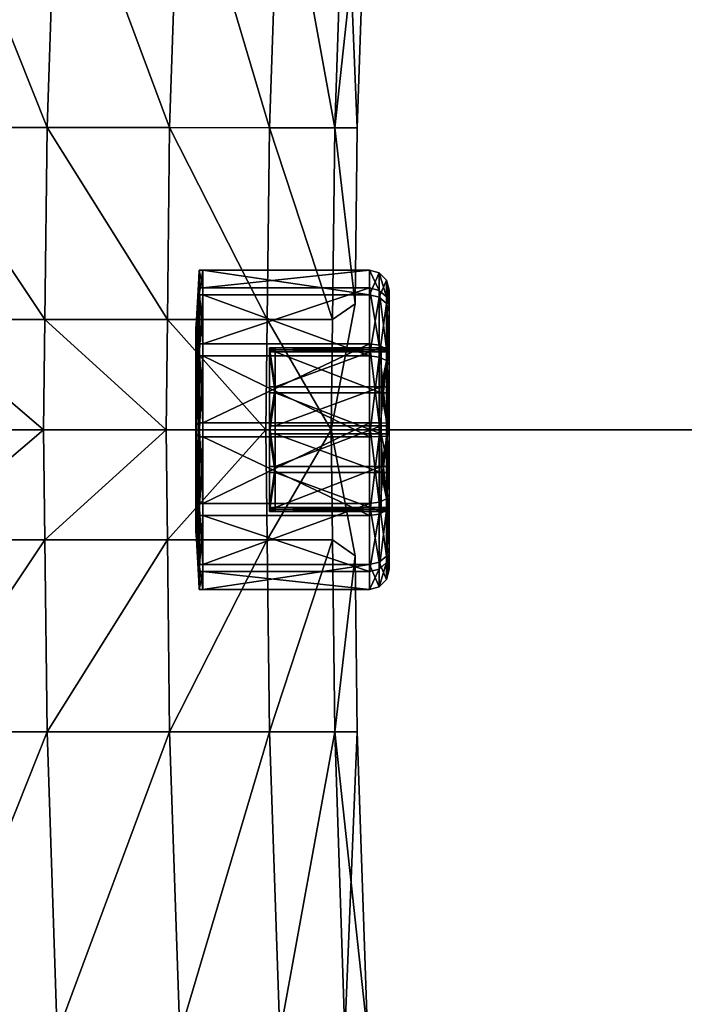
# Model space of a CAD drawing. Header units: millimetres. Extents: x -1425 to 1425, y -575 to 575.
# Tile 199 of 233: x 1099 to 1125, y -23 to 16. Entities that reach past the tile are written whole.
import ezdxf

# ---------------------------------------------------------------- set-up
doc = ezdxf.new("R2010")
doc.units = ezdxf.units.MM
doc.layers.get('0').update_dxf_attribs({"true_color": 0x5890e1})

msp = doc.modelspace()

# ---------------------------------------------------------------- meshes
at = {"color": 221, "true_color": 0xe5a6d7}
mesh = msp.add_polyface(dxfattribs=at)
corners = [(1384.072, 499.883, 720.708), (1383.755, 498.939, 720.799), (1387.759, 497.29, 720.799), (1383.438, 497.996, 720.89), (1387.312, 496.4, 720.89), (1378.666, 500.279, 720.799), (1378.469, 499.304, 720.89), (1383.12, 497.048, 720.921), (1382.802, 496.1, 720.951), (1386.414, 494.613, 720.951), (1386.863, 495.507, 720.921), (1378.271, 498.324, 720.921), (1378.073, 497.345, 720.951), (1372.22, 499.189, 720.921), (1372.128, 498.194, 720.951), (1372.312, 500.184, 720.89), (1364.443, 499.527, 720.921), (1364.422, 498.529, 720.951), (1025.998, 499.527, 720.921), (1025.998, 498.529, 720.951), (1026.786, 498.529, 720.951), (1026.786, 499.527, 720.921), (1364.487, 464.426, 710.949), (1364.499, 502.062, 710.949), (1372.455, 501.716, 710.949), (1025.998, 464.426, 720.951), (1026.786, 464.426, 720.951), (1025.561, 464.426, 720.889), (1026.786, 522.213, 710.949), (1026.786, 464.426, 710.949), (1025.999, 464.426, 710.949), (1046.937, 502.062, 710.949), (1046.937, 464.426, 710.949), (1402.058, 0, 710.949), (1364.487, 0, 710.949), (1046.937, 0, 710.949), (1026.786, 0, 710.949), (1025.999, 0, 710.949), (1025.561, 464.426, 711.012), (1025.561, 0, 720.889), (1025.998, 0, 720.951), (1026.786, 0, 720.951), (1364.487, 464.426, 720.951), (1364.487, 0, 720.951), (1398.525, 0, 720.951), (1401.712, 472.459, 710.949), (1383.929, 499.457, 710.949), (1389.12, 492.99, 720.951), (1396.097, 482.806, 720.951)]
mesh.append_faces([[corners[k] for k in face] for face in [(22, 23, 24), (45, 22, 46), (46, 22, 24), (17, 42, 14), (12, 14, 8), (8, 14, 47), (14, 42, 48)]], dxfattribs={"color": 221})
mesh.append_faces([[corners[k] for k in face] for face in [(0, 1, 2), (1, 3, 4), (3, 1, 5), (5, 6, 3), (7, 8, 9), (9, 10, 7), (3, 7, 10), (11, 12, 8), (8, 7, 11), (6, 11, 7), (7, 3, 6), (13, 14, 12), (12, 11, 13), (15, 13, 11), (11, 6, 15), (16, 17, 14), (14, 13, 16), (18, 19, 20), (20, 21, 18), (21, 20, 17), (17, 16, 21), (25, 26, 20), (20, 19, 25), (27, 25, 19), (28, 29, 30), (29, 28, 31), (31, 32, 29), (22, 32, 31), (31, 23, 22), (33, 34, 22), (32, 22, 34), (34, 35, 32), (29, 32, 35), (35, 36, 29), (30, 29, 36), (36, 37, 30), (38, 30, 37), (39, 40, 25), (26, 25, 40), (40, 41, 26), (42, 43, 44), (42, 17, 20), (20, 26, 42), (43, 42, 26), (26, 41, 43)]], dxfattribs={"vtx2": -1, "color": 221})
at = {"color": 196, "true_color": 0x390888}
mesh = msp.add_polyface(dxfattribs=at)
corners = [(1013.057, 394.469, 680.709), (1013.057, 395.524, 686.694), (0, 395.524, 686.694), (1013.057, 398.563, 691.957), (0, 398.563, 691.957), (1013.057, 403.219, 695.864), (0, 403.219, 695.864), (1013.057, 408.93, 697.943), (0, 408.93, 697.943), (1013.057, 415.008, 697.943), (0, 415.008, 697.943), (1013.057, 420.719, 695.864), (0, 420.719, 695.864), (1013.057, 425.375, 691.957), (0, 425.375, 691.957), (1013.057, 428.413, 686.694), (0, 428.414, 686.694), (1013.057, 429.469, 680.709), (0, 429.469, 680.709), (1013.057, 428.413, 674.723), (0, 428.414, 674.723), (1013.057, 425.375, 669.46), (0, 425.375, 669.46), (1013.057, 420.719, 665.553), (0, 420.719, 665.553), (1013.057, 415.008, 663.475), (0, 415.008, 663.475), (1013.057, 408.93, 663.475), (0, 408.93, 663.475), (1013.057, 403.219, 665.553), (0, 403.219, 665.553), (1013.057, 398.563, 669.46), (0, 398.563, 669.46), (1013.057, 395.524, 674.723), (0, 395.524, 674.723), (0, 394.469, 680.709), (0, 0, 698.95), (0, 483.003, 698.95), (1383, 483.003, 698.95), (0, 503.003, 710.951), (0, 487.003, 710.951), (1383, 487.003, 710.951), (0, 505.003, 700.95), (0, 505.003, 708.951), (1383, 505.003, 708.951), (1383, 487.003, 698.95), (0, 487.003, 698.95), (0, 503.003, 698.95), (1383, 483.003, 710.951), (0, 483.003, 710.951), (0, 0, 710.951), (0, 484.003, 698.95), (1383, 484.003, 698.95), (0, 485.003, 698.95), (1383, 503.878, 710.826), (0, 503.878, 710.826), (1383, 504.503, 710.451), (0, 504.503, 710.451), (0, 486.003, 710.951), (1383, 486.003, 710.951), (0, 485.003, 710.951), (1383, 504.878, 700.075), (0, 504.878, 700.075), (1383, 504.503, 699.45), (0, 504.503, 699.45), (0, 504.878, 709.826), (1383, 504.878, 709.826), (1383, 503.003, 698.95), (0, 503.878, 699.075), (1383, 503.878, 699.075), (1383, 486.003, 698.95), (0, 486.003, 698.95), (1383, 485.003, 698.95), (1383, 484.003, 710.951), (0, 484.003, 710.951), (1383, 485.003, 710.951), (1071.999, -7.5, 182.639), (1071.999, -2.605, 184.421), (0, -2.605, 184.421), (1071.999, 2.605, 184.421), (0, 2.605, 184.421)]
mesh.append_faces([[corners[k] for k in face] for face in [(0, 1, 2), (1, 3, 4), (3, 5, 6), (5, 7, 8), (7, 9, 10), (9, 11, 12), (11, 13, 14), (13, 15, 16), (15, 17, 18), (17, 19, 20), (19, 21, 22), (21, 23, 24), (23, 25, 26), (25, 27, 28), (27, 29, 30), (29, 31, 32), (31, 33, 34), (33, 0, 35), (36, 37, 38), (39, 40, 41), (42, 43, 44), (45, 46, 47), (48, 49, 50), (38, 37, 51), (52, 51, 53), (54, 55, 39), (56, 57, 55), (41, 40, 58), (59, 58, 60), (61, 62, 42), (63, 64, 62), (44, 43, 65), (66, 65, 57), (67, 47, 68), (69, 68, 64), (70, 71, 46), (72, 53, 71), (73, 74, 49), (75, 60, 74), (76, 77, 78), (77, 79, 80)]], dxfattribs={"vtx2": -1, "color": 196})
mesh = msp.add_polyface(dxfattribs=at)
corners = [(1013.057, 395.524, 686.694), (1013.057, 394.469, 680.709), (1021.691, 394.469, 680.709), (1013.057, 403.219, 695.864), (1013.057, 398.563, 691.957), (1021.691, 398.563, 691.957), (1013.057, 408.93, 697.943), (1021.691, 403.219, 695.864), (1013.057, 420.719, 695.864), (1013.057, 415.008, 697.943), (1021.691, 415.008, 697.943), (1013.057, 425.375, 691.957), (1021.691, 420.719, 695.864), (1013.057, 425.375, 669.46), (1013.057, 428.413, 674.723), (1021.691, 428.413, 674.723), (1013.057, 420.719, 665.553), (1021.691, 425.375, 669.46), (1013.057, 415.008, 663.475), (1021.691, 420.719, 665.553), (1013.057, 408.93, 663.475), (1021.691, 415.008, 663.475), (1013.057, 398.563, 669.46), (1013.057, 403.219, 665.553), (1021.691, 403.219, 665.553), (1013.057, 395.524, 674.723), (1021.691, 398.563, 669.46), (1383, 483.003, 698.95), (1383, 0, 698.95), (0, 0, 698.95), (1383, 487.003, 710.951), (1383, 503.003, 710.951), (0, 503.003, 710.951), (1383, 505.003, 708.951), (1383, 505.003, 700.95), (0, 505.003, 700.95), (0, 503.003, 698.95), (1383, 503.003, 698.95), (1383, 487.003, 698.95), (0, 0, 710.951), (1383, 0, 710.951), (1383, 483.003, 710.951), (0, 484.003, 698.95), (1383, 484.003, 698.95), (0, 485.003, 698.95), (1383, 485.003, 698.95), (1383, 503.878, 710.826), (0, 503.878, 710.826), (1383, 504.503, 710.451), (0, 486.003, 710.951), (1383, 486.003, 710.951), (0, 485.003, 710.951), (1383, 485.003, 710.951), (1383, 504.878, 700.075), (0, 504.878, 700.075), (1383, 504.503, 699.45), (0, 504.878, 709.826), (1383, 504.878, 709.826), (0, 504.503, 710.451), (0, 503.878, 699.075), (1383, 503.878, 699.075), (0, 504.503, 699.45), (0, 487.003, 698.95), (1383, 486.003, 698.95), (0, 486.003, 698.95), (0, 483.003, 710.951), (1383, 484.003, 710.951), (0, 484.003, 710.951), (1071.999, 2.605, 184.421), (1071.999, 7.5, 182.639), (0, 7.5, 182.639), (1071.999, 11.491, 179.291), (0, 11.491, 179.291), (1071.999, 14.095, 174.779), (0, 14.095, 174.779), (1071.999, 15, 169.649), (0, 15, 169.649), (1071.999, 14.095, 164.519), (0, 14.095, 164.519), (1071.999, 11.491, 160.007), (0, 11.491, 160.007), (1071.999, 7.5, 156.658), (0, 7.5, 156.658), (1071.999, 2.605, 154.877), (0, 2.605, 154.877), (1071.999, -2.605, 154.877), (0, -2.605, 154.877)]
mesh.append_faces([[corners[k] for k in face] for face in [(0, 1, 2), (3, 4, 5), (6, 3, 7), (8, 9, 10), (11, 8, 12), (13, 14, 15), (16, 13, 17), (18, 16, 19), (20, 18, 21), (22, 23, 24), (25, 22, 26), (27, 28, 29), (30, 31, 32), (33, 34, 35), (36, 37, 38), (39, 40, 41), (42, 43, 27), (44, 45, 43), (32, 31, 46), (47, 46, 48), (49, 50, 30), (51, 52, 50), (35, 34, 53), (54, 53, 55), (56, 57, 33), (58, 48, 57), (59, 60, 37), (61, 55, 60), (62, 38, 63), (64, 63, 45), (65, 41, 66), (67, 66, 52), (68, 69, 70), (69, 71, 72), (71, 73, 74), (73, 75, 76), (75, 77, 78), (77, 79, 80), (79, 81, 82), (81, 83, 84), (83, 85, 86)]], dxfattribs={"vtx2": -1, "color": 196})
mesh = msp.add_polyface(dxfattribs=at)
corners = [(1110.811, 55.646, 179.291), (1106.827, 55.881, 182.639), (1105.023, 24.161, 182.639), (1109.02, 24.161, 179.291), (1113.411, 55.493, 174.779), (1111.629, 24.161, 174.779), (1114.314, 55.44, 169.649), (1112.535, 24.161, 169.649), (1113.411, 55.493, 164.519), (1111.629, 24.161, 164.519), (1110.811, 55.646, 160.007), (1109.02, 24.161, 160.007), (1106.827, 55.881, 156.659), (1105.023, 24.161, 156.659), (1111.194, 61.959, 179.291), (1113.793, 61.791, 174.779), (1114.696, 61.733, 169.649), (1113.793, 61.791, 164.519), (1111.194, 61.959, 160.007), (1104.615, 12.084, 182.639), (1108.612, 12.083, 179.291), (1111.221, 12.083, 174.779), (1112.127, 12.083, 169.649), (1111.221, 12.083, 164.519), (1108.612, 12.083, 160.007), (1104.615, 12.084, 156.659), (1104.527, 4.411, 182.639), (1108.524, 4.411, 179.291), (1111.133, 4.41, 174.779), (1111.133, 4.41, 164.519), (1108.524, 4.411, 160.007), (1104.527, 4.411, 156.659), (1112.046, 5.038, 169.649)]
mesh.append_faces([[corners[k] for k in face] for face in [(0, 1, 2), (2, 3, 0), (4, 0, 3), (3, 5, 4), (6, 4, 5), (5, 7, 6), (8, 6, 7), (7, 9, 8), (10, 8, 9), (9, 11, 10), (12, 10, 11), (11, 13, 12), (1, 0, 14), (0, 4, 15), (4, 6, 16), (6, 8, 17), (8, 10, 18), (2, 19, 20), (20, 3, 2), (3, 20, 21), (21, 5, 3), (5, 21, 22), (22, 7, 5), (7, 22, 23), (23, 9, 7), (23, 24, 11), (11, 9, 23), (24, 25, 13), (13, 11, 24), (19, 26, 27), (27, 20, 19), (20, 27, 28), (28, 21, 20), (29, 30, 24), (24, 23, 29), (30, 31, 25), (25, 24, 30), (21, 28, 32), (32, 22, 21), (32, 29, 23), (23, 22, 32)]], dxfattribs={"vtx2": -1, "color": 196})
mesh = msp.add_polyface(dxfattribs=at)
corners = [(1072.057, 15, 169.649), (1072.057, 14.095, 174.779), (1094.158, 14.095, 174.779), (1094.158, 15, 169.649), (1072.057, 14.095, 164.519), (1094.158, 14.095, 164.519), (1082.487, 24.161, 169.649), (1083.393, 24.161, 174.779), (1085.269, 57.148, 174.779), (1086.002, 24.161, 179.291), (1087.869, 56.995, 179.291), (1089.999, 24.161, 182.639), (1091.853, 56.761, 182.639), (1094.902, 24.161, 184.421), (1096.74, 56.474, 184.421), (1100.12, 24.161, 184.421), (1101.94, 56.168, 184.421), (1105.023, 24.161, 182.639), (1106.827, 55.881, 182.639), (1101.94, 56.168, 154.877), (1106.827, 55.881, 156.659), (1105.023, 24.161, 156.659), (1100.12, 24.161, 154.877), (1094.902, 24.161, 154.877), (1096.74, 56.474, 154.877), (1089.999, 24.161, 156.659), (1091.853, 56.761, 156.659), (1086.002, 24.161, 160.007), (1087.869, 56.995, 160.007), (1083.393, 24.161, 164.519), (1085.269, 57.148, 164.519), (1084.366, 57.201, 169.649), (1082.079, 12.084, 169.649), (1082.985, 12.084, 174.779), (1085.594, 12.084, 179.291), (1089.591, 12.084, 182.639), (1094.494, 12.084, 184.421), (1099.712, 12.084, 184.421), (1104.615, 12.084, 182.639), (1104.615, 12.084, 156.659), (1099.712, 12.084, 154.877), (1094.494, 12.084, 154.877), (1089.591, 12.084, 156.659), (1085.594, 12.084, 160.007), (1082.985, 12.084, 164.519)]
mesh.append_faces([[corners[k] for k in face] for face in [(0, 1, 2), (2, 3, 0), (4, 0, 3), (3, 5, 4), (6, 7, 8), (7, 9, 10), (9, 11, 12), (11, 13, 14), (13, 15, 16), (15, 17, 18), (19, 20, 21), (21, 22, 19), (22, 23, 24), (23, 25, 26), (25, 27, 28), (27, 29, 30), (29, 6, 31), (6, 32, 33), (33, 7, 6), (7, 33, 34), (34, 9, 7), (9, 34, 35), (35, 11, 9), (11, 35, 36), (36, 13, 11), (13, 36, 37), (37, 15, 13), (15, 37, 38), (38, 17, 15), (39, 40, 22), (22, 21, 39), (40, 41, 23), (23, 22, 40), (41, 42, 25), (25, 23, 41), (42, 43, 27), (27, 25, 42), (43, 44, 29), (29, 27, 43), (29, 44, 32), (32, 6, 29)]], dxfattribs={"vtx2": -1, "color": 196})
mesh = msp.add_polyface(dxfattribs=at)
corners = [(1094.355, 0, 184.421), (1094.406, 4.411, 184.421), (1089.503, 4.411, 182.639), (1099.573, 0, 184.421), (1099.624, 4.411, 184.421), (1099.573, 0, 154.877), (1094.355, 0, 154.877), (1094.406, 4.411, 154.877), (1099.624, 4.411, 154.877), (1089.503, 4.411, 156.659), (1094.494, 12.084, 184.421), (1089.591, 12.084, 182.639), (1099.712, 12.084, 184.421), (1104.527, 4.411, 182.639), (1104.615, 12.084, 182.639), (1104.527, 4.411, 156.659), (1099.712, 12.084, 154.877), (1104.615, 12.084, 156.659), (1094.494, 12.084, 154.877), (1089.591, 12.084, 156.659), (1104.476, 0, 182.639), (1104.476, 0, 156.659), (1105.69, -0.192, 174.103), (1105.69, 2.031, 173.61), (1105.671, 1.875, 173.31), (1105.69, 3.709, 172.072), (1105.671, 3.424, 171.89), (1105.69, 4.394, 169.901), (1105.671, 4.056, 169.886), (1105.69, 3.901, 167.678), (1105.671, 3.602, 167.834), (1105.69, 2.364, 165.999), (1105.69, 0.192, 165.314), (1105.671, 0.177, 165.652), (1105.671, 2.182, 166.284), (1105.783, 3.252, 164.606), (1105.783, 5.367, 166.915), (1105.783, 2.794, 175.076), (1105.783, 5.103, 172.96), (1105.783, 6.045, 169.973), (1105.783, 0.265, 163.664)]
mesh.append_faces([[corners[k] for k in face] for face in [(0, 1, 2), (1, 0, 3), (3, 4, 1), (5, 6, 7), (7, 8, 5), (9, 7, 6), (1, 10, 11), (10, 1, 4), (4, 12, 10), (12, 4, 13), (13, 14, 12), (15, 8, 16), (16, 17, 15), (8, 7, 18), (18, 16, 8), (19, 18, 7), (4, 3, 20), (20, 13, 4), (21, 5, 8), (8, 15, 21), (22, 23, 24), (23, 25, 26), (26, 24, 23), (25, 27, 28), (28, 26, 25), (27, 29, 30), (30, 28, 27), (31, 32, 33), (33, 34, 31), (35, 31, 29), (29, 36, 35), (37, 23, 22), (23, 37, 38), (38, 25, 23), (25, 38, 39), (39, 27, 25), (27, 39, 36), (36, 29, 27), (40, 32, 31), (31, 34, 30), (30, 29, 31)]], dxfattribs={"vtx2": -1, "color": 196})
mesh = msp.add_polyface(dxfattribs=at)
corners = [(0, -425.375, 691.957), (0, -420.719, 695.864), (-1013.057, -420.719, 695.864), (0, -415.008, 663.475), (0, -420.719, 665.553), (-1013.057, -420.719, 665.553), (0, -398.563, 669.46), (0, -403.219, 665.553), (-1013.057, -403.219, 665.553), (0, -395.524, 674.723), (-1013.057, -398.563, 669.46), (0, -394.469, 680.709), (-1013.057, -395.524, 674.723), (1013.057, -394.469, 680.709), (0, -395.524, 686.694), (1013.057, -395.524, 686.694), (0, -398.563, 691.957), (1013.057, -398.563, 691.957), (0, -403.219, 695.864), (1013.057, -403.219, 695.864), (0, -408.93, 697.943), (1013.057, -408.93, 697.943), (0, -415.008, 697.943), (1013.057, -415.008, 697.943), (1013.057, -420.719, 695.864), (1013.057, -425.375, 691.957), (0, -428.414, 686.694), (1013.057, -428.414, 686.694), (0, -429.469, 680.709), (1013.057, -429.469, 680.709), (0, -428.414, 674.723), (1013.057, -428.414, 674.723), (0, -425.375, 669.46), (1013.057, -425.375, 669.46), (1013.057, -420.719, 665.553), (1013.057, -415.008, 663.475), (0, -408.93, 663.475), (1013.057, -408.93, 663.475), (1013.057, -403.219, 665.553), (1013.057, -398.563, 669.46), (1013.057, -395.524, 674.723), (1383, -483.003, 698.95), (0, -483.003, 698.95), (0, 0, 698.95), (1383, -487.003, 710.951), (0, -487.003, 710.951), (0, -503.003, 710.951), (1383, -505.003, 708.951), (0, -505.003, 708.951), (0, -505.003, 700.95), (0, -503.003, 698.95), (0, -487.003, 698.95), (1383, -487.003, 698.95), (0, 0, 710.951), (0, -483.003, 710.951), (1383, -483.003, 710.951), (0, -484.003, 698.95), (0, -14.095, 174.779), (0, -15, 169.649), (1071.999, -15, 169.649), (0, -11.491, 179.291), (1071.999, -14.095, 174.779), (0, -7.5, 182.639), (1071.999, -11.491, 179.291), (0, -2.605, 184.421), (1071.999, -7.5, 182.639), (0, 2.605, 184.421), (1071.999, -2.605, 184.421), (0, 7.5, 182.639), (1071.999, 2.605, 184.421), (0, 2.605, 154.877), (0, 7.5, 156.658), (1071.999, 7.5, 156.658), (0, -2.605, 154.877), (1071.999, 2.605, 154.877), (0, -7.5, 156.658), (1071.999, -2.605, 154.877), (0, -11.491, 160.007), (1071.999, -7.5, 156.658), (0, -14.095, 164.519), (1071.999, -11.491, 160.007), (1071.999, -14.095, 164.519)]
mesh.append_faces([[corners[k] for k in face] for face in [(0, 1, 2), (3, 4, 5), (6, 7, 8), (9, 6, 10), (11, 9, 12), (13, 11, 14), (15, 14, 16), (17, 16, 18), (19, 18, 20), (21, 20, 22), (23, 22, 1), (24, 1, 0), (25, 0, 26), (27, 26, 28), (29, 28, 30), (31, 30, 32), (33, 32, 4), (34, 4, 3), (35, 3, 36), (37, 36, 7), (38, 7, 6), (39, 6, 9), (40, 9, 11), (41, 42, 43), (44, 45, 46), (47, 48, 49), (50, 51, 52), (53, 54, 55), (56, 42, 41), (57, 58, 59), (60, 57, 61), (62, 60, 63), (64, 62, 65), (66, 64, 67), (68, 66, 69), (70, 71, 72), (73, 70, 74), (75, 73, 76), (77, 75, 78), (79, 77, 80), (58, 79, 81)]], dxfattribs={"vtx2": -1, "color": 196})
mesh = msp.add_polyface(dxfattribs=at)
corners = [(1108.473, 0, 179.291), (1108.524, 4.411, 179.291), (1104.527, 4.411, 182.639), (1111.082, 0, 174.779), (1111.133, 4.41, 174.779), (1108.524, 4.411, 160.007), (1111.133, 4.41, 164.519), (1111.082, 0, 164.519), (1104.527, 4.411, 156.659), (1108.473, 0, 160.007), (1105.783, 3.252, 164.606), (1105.783, 5.367, 166.915), (1105.802, 5.67, 166.758), (1105.802, 3.435, 164.318), (1108.841, 3.193, 169.848), (1108.841, 3.112, 171.692), (1108.613, 3.112, 171.692), (1108.613, 3.193, 169.848), (1108.841, 1.717, 167.013), (1108.841, 3.273, 168.005), (1108.613, 3.273, 168.005), (1105.947, 5.391, 173.143), (1105.947, 2.951, 175.379), (1112.608, 2.951, 175.379), (1112.608, 5.391, 173.143), (1105.947, 6.386, 169.988), (1112.608, 6.386, 169.988), (1105.947, 5.67, 166.758), (1112.608, 5.67, 166.758), (1105.947, 3.435, 164.318), (1112.608, 3.435, 164.318), (1113.085, 3.193, 169.848), (1113.085, 3.112, 171.692), (1113.085, 3.273, 168.005), (1105.802, 5.391, 173.143), (1105.802, 2.951, 175.379), (1105.802, 6.386, 169.988), (1105.783, 2.794, 175.076), (1105.783, 5.103, 172.96), (1105.783, 6.045, 169.973), (1108.613, 3.05, 171.652), (1108.613, 3.129, 169.845), (1108.613, 3.208, 168.039), (1108.613, 1.683, 167.067)]
mesh.append_faces([[corners[k] for k in face] for face in [(0, 1, 2), (3, 4, 1), (5, 6, 7), (8, 5, 9), (10, 11, 12), (12, 13, 10), (14, 15, 16), (16, 17, 14), (18, 19, 20), (21, 22, 23), (23, 24, 21), (25, 21, 24), (24, 26, 25), (27, 25, 26), (26, 28, 27), (29, 27, 28), (28, 30, 29), (31, 14, 19), (32, 15, 14), (33, 19, 18), (14, 17, 20), (20, 19, 14), (21, 34, 35), (35, 22, 21), (25, 36, 34), (34, 21, 25), (27, 12, 36), (36, 25, 27), (29, 13, 12), (12, 27, 29), (37, 35, 34), (34, 38, 37), (38, 34, 36), (36, 39, 38), (39, 36, 12), (12, 11, 39), (16, 40, 41), (41, 17, 16), (17, 41, 42), (42, 20, 17), (20, 42, 43)]], dxfattribs={"vtx2": -1, "color": 196})
mesh = msp.add_polyface(dxfattribs=at)
corners = [(1111.082, 0, 174.779), (1112.046, 5.038, 169.649), (1111.133, 4.41, 174.779), (1111.133, 4.41, 164.519), (1111.082, 0, 164.519), (1113.007, 5.3, 173.086), (1112.608, 5.391, 173.143), (1112.608, 2.951, 175.379), (1113.007, 2.902, 175.284), (1113.007, 6.279, 169.983), (1112.608, 6.386, 169.988), (1113.007, 5.575, 166.807), (1112.608, 5.67, 166.758), (1113.007, 3.377, 164.408), (1112.608, 3.435, 164.318), (1113.3, 5.315, 166.942), (1113.3, 3.22, 164.655), (1113.3, 5.987, 169.97), (1113.3, 5.054, 172.929), (1113.3, 2.767, 175.024), (1113.407, 4.961, 167.126), (1113.407, 3.005, 164.992), (1113.407, 5.588, 169.953), (1113.407, 4.717, 172.714), (1113.407, 2.582, 174.67), (1113.085, 3.193, 169.848), (1113.085, 3.273, 168.005), (1113.407, 3.273, 168.005), (1113.407, 3.193, 169.848), (1113.407, 3.331, 169.854), (1113.407, 3.371, 167.954), (1113.407, 3.205, 171.751), (1113.407, 3.112, 171.692), (1108.841, 3.273, 168.005), (1113.085, 3.112, 171.692), (1108.841, 3.193, 169.848)]
mesh.append_faces([[corners[k] for k in face] for face in [(0, 1, 2), (3, 1, 4), (5, 6, 7), (7, 8, 5), (9, 10, 6), (6, 5, 9), (11, 12, 10), (10, 9, 11), (13, 14, 12), (12, 11, 13), (11, 15, 16), (16, 13, 11), (9, 17, 15), (15, 11, 9), (5, 18, 17), (17, 9, 5), (8, 19, 18), (18, 5, 8), (15, 20, 21), (21, 16, 15), (17, 22, 20), (20, 15, 17), (18, 23, 22), (22, 17, 18), (19, 24, 23), (23, 18, 19), (25, 26, 27), (27, 28, 25), (29, 28, 27), (27, 30, 29), (29, 31, 32), (32, 28, 29), (30, 20, 22), (22, 29, 30), (31, 23, 24), (22, 23, 31), (31, 29, 22), (21, 20, 30), (33, 26, 25), (25, 28, 32), (32, 34, 25), (35, 25, 34)]], dxfattribs={"vtx2": -1, "color": 196})
mesh = msp.add_polyface(dxfattribs=at)
corners = [(1104.527, 4.411, 182.639), (1104.476, 0, 182.639), (1108.473, 0, 179.291), (1108.524, 4.411, 179.291), (1111.082, 0, 174.779), (1111.082, 0, 164.519), (1108.473, 0, 160.007), (1108.524, 4.411, 160.007), (1104.476, 0, 156.659), (1104.527, 4.411, 156.659), (1108.613, 1.446, 172.487), (1108.613, 0, 169.709), (1108.613, 3.05, 171.652), (1108.613, 3.129, 169.845), (1108.613, 3.208, 168.039), (1108.613, 1.683, 167.067), (1108.613, 0.158, 166.095), (1108.613, -0.158, 173.322), (1108.841, 1.475, 172.544), (1108.841, -0.161, 173.396), (1108.613, -0.161, 173.396), (1108.613, 1.475, 172.544), (1108.613, 3.273, 168.005), (1108.613, 1.717, 167.013), (1108.841, 1.717, 167.013), (1105.947, 2.951, 175.379), (1105.947, -0.279, 176.095), (1112.608, -0.279, 176.095), (1112.608, 2.951, 175.379), (1105.947, 0.28, 163.323), (1105.947, 3.435, 164.318), (1112.608, 3.435, 164.318), (1112.608, 0.28, 163.323), (1113.085, 1.717, 167.013), (1108.841, 0.161, 166.022), (1113.085, 1.475, 172.544), (1108.841, 3.112, 171.692), (1113.085, -0.161, 173.396), (1108.613, 0.161, 166.022), (1108.613, 3.112, 171.692), (1105.802, 2.951, 175.379), (1105.802, -0.279, 176.095), (1105.802, 0.28, 163.323), (1105.802, 3.435, 164.318), (1105.783, -0.264, 175.754), (1105.783, 2.794, 175.076), (1105.783, 3.252, 164.606), (1105.783, 0.265, 163.664), (1105.69, 2.364, 165.999), (1108.613, -1.446, 166.93)]
mesh.append_faces([[corners[k] for k in face] for face in [(10, 11, 12), (13, 11, 14), (15, 11, 16), (11, 10, 17), (11, 13, 12), (11, 15, 14)]], dxfattribs={"color": 196})
mesh.append_faces([[corners[k] for k in face] for face in [(0, 1, 2), (3, 2, 4), (5, 6, 7), (6, 8, 9), (18, 19, 20), (20, 21, 18), (22, 23, 24), (25, 26, 27), (27, 28, 25), (29, 30, 31), (31, 32, 29), (33, 24, 34), (35, 18, 36), (37, 19, 18), (24, 23, 38), (38, 34, 24), (18, 21, 39), (39, 36, 18), (25, 40, 41), (41, 26, 25), (29, 42, 43), (43, 30, 29), (44, 41, 40), (40, 45, 44), (46, 43, 42), (42, 47, 46), (48, 46, 47), (20, 17, 10), (10, 21, 20), (21, 10, 12), (12, 39, 21), (15, 23, 22), (23, 15, 16), (16, 38, 23), (38, 16, 49)]], dxfattribs={"vtx2": -1, "color": 196})
mesh = msp.add_polyface(dxfattribs=at)
corners = [(1111.133, 4.41, 174.779), (1111.082, 0, 174.779), (1111.082, 0, 174.779), (1111.082, 0, 164.519), (1111.082, 0, 164.519), (1111.133, 4.41, 164.519), (1113.007, 2.902, 175.284), (1112.608, 2.951, 175.379), (1112.608, -0.279, 176.095), (1113.007, -0.275, 175.988), (1113.3, -0.262, 175.695), (1113.3, 2.767, 175.024), (1113.407, -0.244, 175.296), (1113.407, 2.582, 174.67), (1113.407, 0.244, 164.121), (1113.3, 0.262, 163.722), (1113.3, 3.22, 164.655), (1113.407, 3.005, 164.992), (1113.007, 0.274, 163.43), (1113.007, 3.377, 164.408), (1112.608, 0.28, 163.323), (1112.608, 3.435, 164.318), (1113.085, 1.717, 167.013), (1113.085, 0.161, 166.022), (1113.407, 0.161, 166.022), (1113.407, 1.717, 167.013), (1113.085, 1.475, 172.544), (1113.085, 3.112, 171.692), (1113.407, 3.112, 171.692), (1113.407, 1.475, 172.544), (1113.407, 1.792, 166.897), (1113.407, 0.166, 165.912), (1113.407, 1.539, 172.666), (1113.407, 3.205, 171.751), (1113.407, -0.166, 173.505), (1113.407, -0.161, 173.396), (1113.407, 3.371, 167.954), (1113.407, 3.273, 168.005), (1108.841, 0.161, 166.022), (1108.841, 3.112, 171.692), (1113.085, -0.161, 173.396), (1113.085, 3.273, 168.005), (1113.085, -1.475, 166.874), (1108.841, 1.475, 172.544), (1108.841, 1.717, 167.013)]
mesh.append_faces([[corners[k] for k in face] for face in [(0, 1, 2), (3, 4, 5), (6, 7, 8), (8, 9, 6), (9, 10, 11), (11, 6, 9), (10, 12, 13), (13, 11, 10), (14, 15, 16), (16, 17, 14), (15, 18, 19), (19, 16, 15), (18, 20, 21), (21, 19, 18), (22, 23, 24), (24, 25, 22), (26, 27, 28), (28, 29, 26), (30, 25, 24), (24, 31, 30), (32, 29, 28), (28, 33, 32), (32, 34, 35), (35, 29, 32), (30, 36, 37), (37, 25, 30), (31, 14, 17), (17, 30, 31), (13, 32, 33), (13, 12, 34), (34, 32, 13), (36, 30, 17), (38, 23, 22), (39, 27, 26), (26, 29, 35), (35, 40, 26), (22, 25, 37), (37, 41, 22), (24, 23, 42), (43, 26, 40), (44, 22, 41)]], dxfattribs={"vtx2": -1, "color": 196})
mesh = msp.add_polyface(dxfattribs=at)
corners = [(1089.503, -4.411, 182.639), (1094.406, -4.411, 184.421), (1094.355, 0, 184.421), (1099.624, -4.411, 184.421), (1099.573, 0, 184.421), (1099.573, 0, 154.877), (1099.624, -4.411, 154.877), (1094.406, -4.411, 154.877), (1094.355, 0, 154.877), (1089.591, -12.084, 182.639), (1094.494, -12.084, 184.421), (1099.712, -12.084, 184.421), (1104.615, -12.084, 182.639), (1104.527, -4.411, 182.639), (1104.527, -4.411, 156.659), (1104.615, -12.084, 156.659), (1099.712, -12.084, 154.877), (1094.494, -12.084, 154.877), (1089.591, -12.084, 156.659), (1104.476, 0, 182.639), (1104.476, 0, 156.659), (1105.69, -4.394, 169.516), (1105.69, -3.902, 171.739), (1105.671, -3.602, 171.583), (1105.671, -4.056, 169.531), (1105.69, -2.363, 173.418), (1105.671, -2.182, 173.133), (1105.69, -0.192, 174.103), (1105.671, -0.177, 173.765), (1105.671, 1.875, 173.31), (1105.69, 0.192, 165.314), (1105.69, -2.031, 165.807), (1105.671, -1.875, 166.107), (1105.671, 0.177, 165.652), (1105.69, -3.709, 167.345), (1105.671, -3.424, 167.527), (1105.783, -6.045, 169.444), (1105.783, -5.367, 172.502), (1105.783, -3.252, 174.811), (1105.783, -0.264, 175.754), (1105.783, 2.794, 175.076), (1105.783, -2.793, 164.341), (1105.783, -5.103, 166.457)]
mesh.append_faces([[corners[k] for k in face] for face in [(0, 1, 2), (1, 3, 4), (4, 2, 1), (5, 6, 7), (7, 8, 5), (9, 10, 1), (10, 11, 3), (3, 1, 10), (11, 12, 13), (13, 3, 11), (14, 15, 16), (16, 6, 14), (6, 16, 17), (17, 7, 6), (7, 17, 18), (3, 13, 19), (19, 4, 3), (20, 14, 6), (6, 5, 20), (21, 22, 23), (23, 24, 21), (22, 25, 26), (26, 23, 22), (25, 27, 28), (28, 26, 25), (29, 28, 27), (30, 31, 32), (32, 33, 30), (31, 34, 35), (35, 32, 31), (34, 21, 24), (24, 35, 34), (21, 36, 37), (37, 22, 21), (22, 37, 38), (38, 25, 22), (25, 38, 39), (39, 27, 25), (27, 39, 40), (41, 31, 30), (42, 34, 31), (36, 21, 34)]], dxfattribs={"vtx2": -1, "color": 196})
mesh = msp.add_polyface(dxfattribs=at)
corners = [(0, -395.524, 686.694), (1013.057, -395.524, 686.694), (1013.057, -394.469, 680.709), (0, -398.563, 691.957), (1013.057, -398.563, 691.957), (0, -403.219, 695.864), (1013.057, -403.219, 695.864), (0, -408.93, 697.943), (1013.057, -408.93, 697.943), (0, -415.008, 697.943), (1013.057, -415.008, 697.943), (0, -420.719, 695.864), (1013.057, -420.719, 695.864), (0, -425.375, 691.957), (1013.057, -425.375, 691.957), (0, -428.414, 686.694), (1013.057, -428.414, 686.694), (0, -429.469, 680.709), (1013.057, -429.469, 680.709), (0, -428.414, 674.723), (1013.057, -428.414, 674.723), (0, -425.375, 669.46), (1013.057, -425.375, 669.46), (0, -420.719, 665.553), (1013.057, -420.719, 665.553), (0, -415.008, 663.475), (1013.057, -415.008, 663.475), (0, -408.93, 663.475), (1013.057, -408.93, 663.475), (0, -403.219, 665.553), (1013.057, -403.219, 665.553), (0, -398.563, 669.46), (1013.057, -398.563, 669.46), (0, -395.524, 674.723), (1013.057, -395.524, 674.723), (0, -394.469, 680.709), (0, 0, 698.95), (1383, 0, 698.95), (1383, -483.003, 698.95), (0, -485.003, 698.95), (0, -484.003, 698.95), (1383, -484.003, 698.95), (0, -503.003, 710.951), (0, -503.878, 710.826), (1383, -503.878, 710.826), (0, -504.503, 710.451), (1383, -504.503, 710.451), (0, -486.003, 710.951), (0, -487.003, 710.951), (1383, -487.003, 710.951), (0, -485.003, 710.951), (1383, -486.003, 710.951), (0, -505.003, 700.95), (0, -504.878, 700.075), (1383, -504.878, 700.075), (0, -504.503, 699.45), (1383, -504.503, 699.45), (0, -504.878, 709.826), (0, -505.003, 708.951), (1383, -505.003, 708.951), (1383, -504.878, 709.826), (0, -503.878, 699.075), (0, -503.003, 698.95), (1383, -503.003, 698.95), (1383, -503.878, 699.075), (0, -487.003, 698.95), (0, -486.003, 698.95), (1383, -486.003, 698.95), (1383, -485.003, 698.95), (0, -483.003, 710.951), (0, -484.003, 710.951), (1383, -484.003, 710.951), (1383, -485.003, 710.951), (1071.999, -15, 169.649), (1071.999, -14.095, 174.779), (0, -14.095, 174.779), (1071.999, -11.491, 179.291), (0, -11.491, 179.291), (1071.999, -7.5, 182.639), (0, -7.5, 182.639), (1071.999, -2.605, 154.877), (1071.999, -7.5, 156.658), (0, -7.5, 156.658), (1071.999, -11.491, 160.007), (0, -11.491, 160.007), (1071.999, -14.095, 164.519), (0, -14.095, 164.519), (0, -15, 169.649)]
mesh.append_faces([[corners[k] for k in face] for face in [(0, 1, 2), (3, 4, 1), (5, 6, 4), (7, 8, 6), (9, 10, 8), (11, 12, 10), (13, 14, 12), (15, 16, 14), (17, 18, 16), (19, 20, 18), (21, 22, 20), (23, 24, 22), (25, 26, 24), (27, 28, 26), (29, 30, 28), (31, 32, 30), (33, 34, 32), (35, 2, 34), (36, 37, 38), (39, 40, 41), (42, 43, 44), (43, 45, 46), (47, 48, 49), (50, 47, 51), (52, 53, 54), (53, 55, 56), (57, 58, 59), (45, 57, 60), (61, 62, 63), (55, 61, 64), (65, 66, 67), (66, 39, 68), (69, 70, 71), (70, 50, 72), (73, 74, 75), (74, 76, 77), (76, 78, 79), (80, 81, 82), (81, 83, 84), (83, 85, 86), (85, 73, 87)]], dxfattribs={"vtx2": -1, "color": 196})
mesh = msp.add_polyface(dxfattribs=at)
corners = [(1021.691, -394.469, 680.709), (1013.057, -394.469, 680.709), (1013.057, -395.524, 686.694), (1021.691, -395.524, 686.694), (1013.057, -398.563, 691.957), (1021.691, -398.563, 691.957), (1013.057, -403.219, 695.864), (1021.691, -403.219, 695.864), (1013.057, -408.93, 697.943), (1021.691, -408.93, 697.943), (1013.057, -415.008, 697.943), (1021.691, -415.008, 697.943), (1013.057, -420.719, 695.864), (1021.691, -420.719, 695.864), (1013.057, -425.375, 691.957), (1021.691, -425.375, 691.957), (1013.057, -428.414, 686.694), (1021.691, -428.413, 686.694), (1013.057, -429.469, 680.709), (1021.691, -429.469, 680.709), (1013.057, -428.414, 674.723), (1021.691, -428.413, 674.723), (1013.057, -425.375, 669.46), (1021.691, -425.375, 669.46), (1013.057, -420.719, 665.553), (1021.691, -420.719, 665.553), (1013.057, -415.008, 663.475), (1021.691, -415.008, 663.475), (1013.057, -408.93, 663.475), (1021.691, -408.93, 663.475), (1013.057, -403.219, 665.553), (1021.691, -403.219, 665.553), (1013.057, -398.563, 669.46), (1021.691, -398.563, 669.46), (1013.057, -395.524, 674.723), (1021.691, -395.524, 674.723), (0, -503.003, 710.951), (1383, -503.003, 710.951), (1383, -487.003, 710.951), (0, -505.003, 700.95), (1383, -505.003, 700.95), (1383, -505.003, 708.951), (1383, -487.003, 698.95), (1383, -503.003, 698.95), (0, -503.003, 698.95), (1383, -483.003, 710.951), (1383, 0, 710.951), (0, 0, 710.951), (1383, -483.003, 698.95), (1383, -484.003, 698.95), (0, -484.003, 698.95), (1383, -485.003, 698.95), (0, -485.003, 698.95), (1383, -503.878, 710.826), (1383, -504.503, 710.451), (0, -503.878, 710.826), (1383, -486.003, 710.951), (0, -486.003, 710.951), (1383, -485.003, 710.951), (0, -485.003, 710.951), (1383, -504.878, 700.075), (1383, -504.503, 699.45), (0, -504.878, 700.075), (1383, -504.878, 709.826), (0, -504.878, 709.826), (0, -504.503, 710.451), (1383, -503.878, 699.075), (0, -503.878, 699.075), (0, -504.503, 699.45), (1383, -486.003, 698.95), (0, -487.003, 698.95), (0, -486.003, 698.95), (1383, -484.003, 710.951), (0, -483.003, 710.951), (0, -484.003, 710.951)]
mesh.append_faces([[corners[k] for k in face] for face in [(0, 1, 2), (3, 2, 4), (5, 4, 6), (7, 6, 8), (9, 8, 10), (11, 10, 12), (12, 13, 11), (13, 12, 14), (15, 14, 16), (16, 17, 15), (17, 16, 18), (18, 19, 17), (19, 18, 20), (21, 20, 22), (23, 22, 24), (25, 24, 26), (27, 26, 28), (29, 28, 30), (31, 30, 32), (33, 32, 34), (35, 34, 1), (36, 37, 38), (39, 40, 41), (42, 43, 44), (45, 46, 47), (48, 49, 50), (49, 51, 52), (53, 37, 36), (54, 53, 55), (38, 56, 57), (56, 58, 59), (60, 40, 39), (61, 60, 62), (41, 63, 64), (63, 54, 65), (43, 66, 67), (66, 61, 68), (69, 42, 70), (51, 69, 71), (72, 45, 73), (58, 72, 74)]], dxfattribs={"vtx2": -1, "color": 196})
mesh = msp.add_polyface(dxfattribs=at)
corners = [(1108.473, 0, 179.291), (1104.476, 0, 182.639), (1104.527, -4.411, 182.639), (1111.082, 0, 174.779), (1108.524, -4.411, 179.291), (1111.082, 0, 164.519), (1111.133, -4.41, 164.519), (1108.524, -4.411, 160.007), (1108.473, 0, 160.007), (1104.527, -4.411, 156.659), (1104.476, 0, 156.659), (1108.613, -3.129, 169.572), (1108.613, 0, 169.709), (1108.613, -3.208, 171.378), (1108.613, -1.683, 172.35), (1108.613, -0.158, 173.322), (1108.613, -1.446, 166.93), (1108.613, -3.05, 167.765), (1108.841, -1.717, 172.404), (1108.841, -3.273, 171.412), (1108.613, -3.273, 171.412), (1108.613, -1.717, 172.404), (1108.613, 0.158, 166.095), (1108.841, -1.476, 166.874), (1108.841, 0.161, 166.022), (1108.613, 0.161, 166.022), (1108.613, -1.476, 166.874), (1105.947, -0.279, 176.095), (1105.947, -3.435, 175.099), (1112.608, -3.435, 175.099), (1112.608, -0.279, 176.095), (1105.947, -2.951, 164.039), (1105.947, 0.28, 163.323), (1112.608, 0.28, 163.323), (1113.085, -1.475, 166.874), (1108.841, -3.112, 167.726), (1113.085, -1.717, 172.404), (1108.841, -0.161, 173.396), (1113.085, -3.273, 171.412), (1113.085, 0.161, 166.022), (1108.613, -3.112, 167.726), (1108.613, -0.161, 173.396), (1105.802, -0.279, 176.095), (1105.802, -3.435, 175.099), (1105.802, -2.951, 164.039), (1105.802, 0.28, 163.323), (1105.783, -3.252, 174.811), (1105.783, -0.264, 175.754), (1105.783, 0.265, 163.664), (1105.783, -2.793, 164.341), (1105.69, 0.192, 165.314)]
mesh.append_faces([[corners[k] for k in face] for face in [(11, 12, 13), (14, 12, 15), (16, 12, 17), (12, 14, 13), (12, 16, 22), (12, 11, 17)]], dxfattribs={"color": 196})
mesh.append_faces([[corners[k] for k in face] for face in [(0, 1, 2), (3, 0, 4), (5, 6, 7), (7, 8, 5), (9, 10, 8), (18, 19, 20), (20, 21, 18), (23, 24, 25), (25, 26, 23), (27, 28, 29), (29, 30, 27), (31, 32, 33), (34, 23, 35), (36, 18, 37), (38, 19, 18), (39, 24, 23), (23, 26, 40), (40, 35, 23), (18, 21, 41), (41, 37, 18), (27, 42, 43), (43, 28, 27), (31, 44, 45), (45, 32, 31), (46, 43, 42), (42, 47, 46), (48, 45, 44), (44, 49, 48), (50, 48, 49), (20, 13, 14), (14, 21, 20), (21, 14, 15), (15, 41, 21), (16, 26, 25), (26, 16, 17), (17, 40, 26)]], dxfattribs={"vtx2": -1, "color": 196})
mesh = msp.add_polyface(dxfattribs=at)
corners = [(1111.082, 0, 174.779), (1111.082, 0, 174.779), (1111.133, -4.41, 174.779), (1111.133, -4.41, 164.519), (1111.082, 0, 164.519), (1111.082, 0, 164.519), (1112.046, -5.038, 169.649), (1113.007, -0.275, 175.988), (1112.608, -0.279, 176.095), (1112.608, -3.435, 175.099), (1113.007, -3.377, 175.009), (1113.3, -3.22, 174.762), (1113.3, -0.262, 175.695), (1113.407, -3.005, 174.426), (1113.407, -0.244, 175.296), (1113.407, -2.582, 164.747), (1113.3, -2.767, 164.393), (1113.3, 0.262, 163.722), (1113.407, 0.244, 164.121), (1113.007, -2.902, 164.134), (1113.007, 0.274, 163.43), (1112.608, -2.951, 164.039), (1112.608, 0.28, 163.323), (1113.085, -1.475, 166.874), (1113.085, -3.112, 167.726), (1113.407, -3.112, 167.726), (1113.407, -1.475, 166.874), (1113.407, -1.717, 172.404), (1113.085, -1.717, 172.404), (1113.085, -0.161, 173.396), (1113.407, -0.161, 173.396), (1113.407, -1.539, 166.751), (1113.407, -3.205, 167.667), (1113.407, -1.791, 172.521), (1113.407, -0.166, 173.505), (1113.407, -3.371, 171.463), (1113.407, -3.273, 171.412), (1113.407, 0.166, 165.912), (1113.407, 0.161, 166.022), (1105.947, -2.951, 164.039), (1108.841, -3.112, 167.726), (1108.841, -0.161, 173.396), (1113.085, -3.273, 171.412), (1113.085, -3.193, 169.569), (1108.841, -1.717, 172.404), (1108.841, -1.476, 166.874), (1113.085, 0.161, 166.022)]
mesh.append_faces([[corners[k] for k in face] for face in [(0, 1, 2), (3, 4, 5), (5, 6, 3), (7, 8, 9), (9, 10, 7), (10, 11, 12), (12, 7, 10), (11, 13, 14), (14, 12, 11), (15, 16, 17), (17, 18, 15), (16, 19, 20), (20, 17, 16), (19, 21, 22), (22, 20, 19), (23, 24, 25), (25, 26, 23), (27, 28, 29), (29, 30, 27), (31, 26, 25), (25, 32, 31), (33, 27, 30), (30, 34, 33), (33, 35, 36), (36, 27, 33), (31, 37, 38), (38, 26, 31), (22, 21, 39), (15, 31, 32), (34, 14, 13), (13, 33, 34), (35, 33, 13), (15, 18, 37), (37, 31, 15), (40, 24, 23), (41, 29, 28), (28, 27, 36), (36, 42, 28), (23, 26, 38), (25, 24, 43), (44, 28, 42), (45, 23, 46)]], dxfattribs={"vtx2": -1, "color": 196})
at = {"color": 221, "true_color": 0xe5a6d7}
mesh = msp.add_polyface(dxfattribs=at)
corners = [(1387.759, -497.29, 720.799), (1383.755, -498.939, 720.799), (1384.072, -499.883, 720.708), (1387.312, -496.401, 720.89), (1383.438, -497.996, 720.89), (1378.666, -500.279, 720.799), (1378.469, -499.304, 720.89), (1386.414, -494.613, 720.951), (1382.802, -496.101, 720.951), (1383.12, -497.048, 720.921), (1386.863, -495.507, 720.921), (1378.073, -497.345, 720.951), (1378.271, -498.325, 720.921), (1372.128, -498.194, 720.951), (1372.22, -499.189, 720.921), (1372.312, -500.184, 720.89), (1364.422, -498.529, 720.951), (1364.443, -499.527, 720.921), (1026.786, -498.529, 720.951), (1025.998, -498.529, 720.951), (1025.998, -499.527, 720.921), (1026.786, -499.527, 720.921), (1384.187, -500.226, 720.663), (1388.368, -498.503, 720.663), (1372.455, -501.716, 710.949), (1364.499, -502.062, 710.949), (1364.487, -464.426, 710.949), (1026.786, -464.426, 720.951), (1025.998, -464.426, 720.951), (1025.999, -464.426, 710.949), (1026.786, -464.426, 710.949), (1026.786, -522.213, 710.949), (1046.937, -464.426, 710.949), (1046.937, -502.062, 710.949), (1364.487, 0, 710.949), (1402.058, 0, 710.949), (1046.937, 0, 710.949), (1026.786, 0, 710.949), (1025.999, 0, 710.949), (1025.561, -464.426, 711.012), (1025.998, 0, 720.951), (1025.561, 0, 720.889), (1026.786, 0, 720.951), (1398.525, 0, 720.951), (1364.487, 0, 720.951), (1364.487, -464.426, 720.951), (1401.712, -472.459, 710.949), (1383.929, -499.457, 710.949), (1389.12, -492.99, 720.951), (1396.097, -482.806, 720.951)]
mesh.append_faces([[corners[k] for k in face] for face in [(24, 25, 26), (46, 47, 26), (47, 24, 26), (11, 8, 13), (8, 48, 13), (16, 13, 45), (13, 49, 45)]], dxfattribs={"color": 221})
mesh.append_faces([[corners[k] for k in face] for face in [(0, 1, 2), (3, 4, 1), (5, 1, 4), (4, 6, 5), (7, 8, 9), (9, 10, 7), (10, 9, 4), (8, 11, 12), (12, 9, 8), (9, 12, 6), (6, 4, 9), (11, 13, 14), (14, 12, 11), (12, 14, 15), (15, 6, 12), (13, 16, 17), (17, 14, 13), (18, 19, 20), (20, 21, 18), (2, 22, 23), (16, 18, 21), (21, 17, 16), (18, 27, 28), (28, 19, 18), (29, 30, 31), (30, 32, 33), (33, 31, 30), (33, 32, 26), (26, 25, 33), (26, 34, 35), (34, 26, 32), (32, 36, 34), (36, 32, 30), (30, 37, 36), (37, 30, 29), (29, 38, 37), (38, 29, 39), (28, 40, 41), (40, 28, 27), (27, 42, 40), (43, 44, 45), (18, 16, 45), (45, 27, 18), (27, 45, 44), (44, 42, 27)]], dxfattribs={"vtx2": -1, "color": 221})
at = {"color": 196, "true_color": 0x390888}
mesh = msp.add_polyface(dxfattribs=at)
corners = [(1111.133, -4.41, 174.779), (1108.524, -4.411, 179.291), (1108.612, -12.083, 179.291), (1108.612, -12.083, 160.007), (1108.524, -4.411, 160.007), (1111.133, -4.41, 164.519), (1104.615, -12.084, 156.659), (1104.527, -4.411, 156.659), (1104.527, -4.411, 182.639), (1108.473, 0, 179.291), (1111.082, 0, 174.779), (1108.473, 0, 160.007), (1108.841, -3.193, 169.569), (1108.841, -3.112, 167.726), (1108.613, -3.112, 167.726), (1108.613, -3.193, 169.569), (1105.947, -3.435, 175.099), (1105.947, -5.67, 172.66), (1112.608, -5.67, 172.66), (1112.608, -3.435, 175.099), (1105.947, -6.386, 169.429), (1112.608, -6.386, 169.429), (1105.947, -5.391, 166.274), (1112.608, -5.391, 166.274), (1105.947, -2.951, 164.039), (1112.608, -2.951, 164.039), (1113.085, -3.193, 169.569), (1108.841, -3.273, 171.412), (1113.085, -3.112, 167.726), (1108.613, -3.273, 171.412), (1105.802, -3.435, 175.099), (1105.802, -5.67, 172.66), (1105.802, -6.386, 169.429), (1105.802, -5.391, 166.274), (1105.802, -2.951, 164.039), (1105.783, -6.045, 169.444), (1105.783, -5.367, 172.502), (1105.783, -3.252, 174.811), (1105.783, -2.793, 164.341), (1105.783, -5.103, 166.457), (1105.69, -2.031, 165.807), (1105.69, -3.709, 167.345), (1108.613, -3.129, 169.572), (1108.613, -3.208, 171.378), (1108.613, -3.05, 167.765)]
mesh.append_faces([[corners[k] for k in face] for face in [(0, 1, 2), (3, 4, 5), (6, 7, 4), (8, 1, 9), (1, 0, 10), (11, 4, 7), (12, 13, 14), (14, 15, 12), (16, 17, 18), (18, 19, 16), (17, 20, 21), (21, 18, 17), (20, 22, 23), (23, 21, 20), (22, 24, 25), (26, 12, 27), (28, 13, 12), (12, 15, 29), (29, 27, 12), (16, 30, 31), (31, 17, 16), (17, 31, 32), (32, 20, 17), (20, 32, 33), (33, 22, 20), (22, 33, 34), (34, 24, 22), (35, 32, 31), (31, 36, 35), (36, 31, 30), (30, 37, 36), (38, 34, 33), (33, 39, 38), (39, 33, 32), (32, 35, 39), (40, 38, 39), (41, 39, 35), (15, 42, 43), (43, 29, 15), (14, 44, 42), (42, 15, 14)]], dxfattribs={"vtx2": -1, "color": 196})
mesh = msp.add_polyface(dxfattribs=at)
corners = [(1111.133, -4.41, 174.779), (1112.046, -5.038, 169.649), (1111.082, 0, 174.779), (1113.407, -4.717, 166.703), (1113.3, -5.054, 166.488), (1113.3, -2.767, 164.393), (1113.407, -2.582, 164.747), (1113.407, -5.588, 169.464), (1113.3, -5.987, 169.447), (1113.407, -4.961, 172.291), (1113.3, -5.316, 172.475), (1113.407, -3.005, 174.426), (1113.3, -3.22, 174.762), (1113.007, -3.377, 175.009), (1113.007, -5.575, 172.61), (1112.608, -3.435, 175.099), (1112.608, -5.67, 172.66), (1113.007, -5.301, 166.331), (1113.007, -2.902, 164.134), (1113.007, -6.279, 169.434), (1112.608, -5.391, 166.274), (1112.608, -2.951, 164.039), (1112.608, -6.386, 169.429), (1113.085, -3.193, 169.569), (1113.085, -3.273, 171.412), (1113.407, -3.273, 171.412), (1113.407, -3.193, 169.569), (1113.407, -3.331, 169.563), (1113.407, -3.205, 167.667), (1113.407, -3.112, 167.726), (1113.407, -3.371, 171.463), (1105.947, -5.391, 166.274), (1108.841, -3.273, 171.412), (1108.841, -3.193, 169.569), (1113.085, -3.112, 167.726)]
mesh.append_faces([[corners[k] for k in face] for face in [(0, 1, 2), (3, 4, 5), (5, 6, 3), (7, 8, 4), (4, 3, 7), (9, 10, 8), (8, 7, 9), (11, 12, 10), (10, 9, 11), (12, 13, 14), (14, 10, 12), (13, 15, 16), (16, 14, 13), (4, 17, 18), (18, 5, 4), (8, 19, 17), (17, 4, 8), (10, 14, 19), (19, 8, 10), (17, 20, 21), (21, 18, 17), (19, 22, 20), (20, 17, 19), (14, 16, 22), (22, 19, 14), (23, 24, 25), (25, 26, 23), (27, 28, 29), (29, 26, 27), (7, 27, 30), (30, 9, 7), (21, 20, 31), (28, 3, 6), (11, 9, 30), (7, 3, 28), (28, 27, 7), (27, 26, 25), (25, 30, 27), (32, 24, 23), (23, 26, 29), (33, 23, 34)]], dxfattribs={"vtx2": -1, "color": 196})
mesh = msp.add_polyface(dxfattribs=at)
corners = [(1110.811, -55.646, 179.291), (1109.02, -24.161, 179.291), (1105.023, -24.161, 182.639), (1106.827, -55.881, 182.639), (1113.411, -55.493, 174.779), (1111.629, -24.161, 174.779), (1114.314, -55.44, 169.649), (1112.535, -24.161, 169.649), (1113.411, -55.493, 164.519), (1111.629, -24.161, 164.519), (1110.811, -55.646, 160.007), (1109.02, -24.161, 160.007), (1106.827, -55.881, 156.659), (1105.023, -24.161, 156.659), (1111.194, -61.959, 179.291), (1113.793, -61.791, 174.779), (1114.696, -61.733, 169.649), (1113.793, -61.791, 164.519), (1111.194, -61.959, 160.007), (1107.212, -62.215, 156.659), (1108.612, -12.083, 179.291), (1104.615, -12.084, 182.639), (1111.221, -12.083, 174.779), (1112.127, -12.083, 169.649), (1111.221, -12.083, 164.519), (1108.612, -12.083, 160.007), (1104.615, -12.084, 156.659), (1108.524, -4.411, 179.291), (1104.527, -4.411, 182.639), (1111.133, -4.41, 174.779), (1111.133, -4.41, 164.519), (1108.524, -4.411, 160.007), (1112.046, -5.038, 169.649)]
mesh.append_faces([[corners[k] for k in face] for face in [(0, 1, 2), (2, 3, 0), (4, 5, 1), (1, 0, 4), (6, 7, 5), (5, 4, 6), (8, 9, 7), (7, 6, 8), (10, 11, 9), (9, 8, 10), (12, 13, 11), (11, 10, 12), (14, 0, 3), (15, 4, 0), (16, 6, 4), (4, 15, 16), (17, 8, 6), (6, 16, 17), (18, 10, 8), (8, 17, 18), (19, 12, 10), (2, 1, 20), (20, 21, 2), (1, 5, 22), (22, 20, 1), (5, 7, 23), (23, 22, 5), (7, 9, 24), (24, 23, 7), (24, 9, 11), (11, 25, 24), (25, 11, 13), (13, 26, 25), (21, 20, 27), (27, 28, 21), (20, 22, 29), (30, 24, 25), (31, 25, 26), (22, 23, 32), (32, 29, 22), (32, 23, 24), (24, 30, 32)]], dxfattribs={"vtx2": -1, "color": 196})
mesh = msp.add_polyface(dxfattribs=at)
corners = [(1072.057, -11.491, 179.291), (1072.057, -14.095, 174.779), (1094.158, -14.095, 174.779), (1094.158, -11.491, 179.291), (1072.057, -15, 169.649), (1094.158, -15, 169.649), (1072.057, -14.095, 164.519), (1094.158, -14.095, 164.519), (1094.158, -11.491, 160.007), (1087.869, -56.995, 179.291), (1086.002, -24.161, 179.291), (1083.393, -24.161, 174.779), (1091.853, -56.761, 182.639), (1089.999, -24.161, 182.639), (1096.74, -56.474, 184.421), (1094.902, -24.161, 184.421), (1101.94, -56.168, 184.421), (1100.12, -24.161, 184.421), (1106.827, -55.881, 182.639), (1105.023, -24.161, 182.639), (1101.94, -56.168, 154.877), (1100.12, -24.161, 154.877), (1105.023, -24.161, 156.659), (1096.74, -56.474, 154.877), (1094.902, -24.161, 154.877), (1091.853, -56.761, 156.659), (1089.999, -24.161, 156.659), (1087.869, -56.995, 160.007), (1086.002, -24.161, 160.007), (1085.269, -57.148, 164.519), (1083.393, -24.161, 164.519), (1082.487, -24.161, 169.649), (1082.985, -12.084, 174.779), (1082.079, -12.084, 169.649), (1085.594, -12.084, 179.291), (1089.591, -12.084, 182.639), (1094.494, -12.084, 184.421), (1099.712, -12.084, 184.421), (1104.615, -12.084, 182.639), (1104.615, -12.084, 156.659), (1099.712, -12.084, 154.877), (1094.494, -12.084, 154.877), (1089.591, -12.084, 156.659), (1085.594, -12.084, 160.007), (1082.985, -12.084, 164.519)]
mesh.append_faces([[corners[k] for k in face] for face in [(0, 1, 2), (2, 3, 0), (1, 4, 5), (5, 2, 1), (4, 6, 7), (7, 5, 4), (8, 7, 6), (9, 10, 11), (12, 13, 10), (14, 15, 13), (16, 17, 15), (18, 19, 17), (20, 21, 22), (23, 24, 21), (25, 26, 24), (27, 28, 26), (29, 30, 28), (31, 11, 32), (32, 33, 31), (11, 10, 34), (34, 32, 11), (10, 13, 35), (35, 34, 10), (13, 15, 36), (36, 35, 13), (15, 17, 37), (37, 36, 15), (17, 19, 38), (38, 37, 17), (39, 22, 21), (21, 40, 39), (40, 21, 24), (24, 41, 40), (41, 24, 26), (26, 42, 41), (42, 26, 28), (28, 43, 42), (43, 28, 30), (30, 44, 43), (30, 31, 33), (33, 44, 30)]], dxfattribs={"vtx2": -1, "color": 196})

doc.saveas('drawing.dxf')
